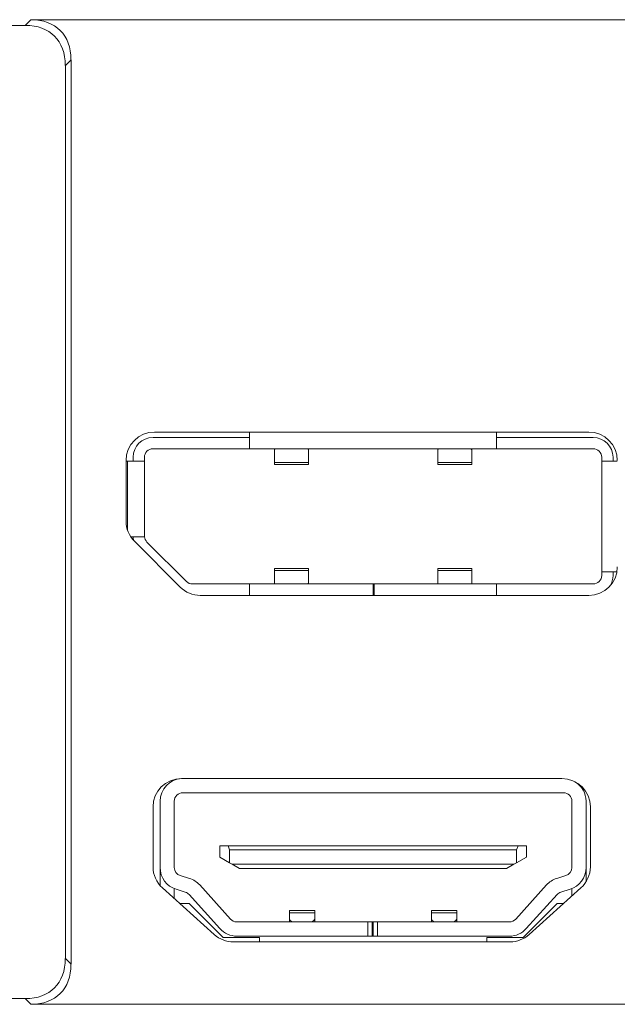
# Model space of a CAD drawing. Header units: millimetres. Extents: x 10000 to 10429, y -3552 to -3104.
# Tile 31 of 44: x 10252 to 10273, y -3522 to -3487. Entities that reach past the tile are written whole.
import ezdxf

# ---------------------------------------------------------------- set-up
doc = ezdxf.new("R2010")
doc.units = ezdxf.units.MM
doc.layers.add('1', color=7, linetype='Continuous', true_color=0xffffff)

msp = doc.modelspace()

# ---------------------------------------------------------------- linework, layer by layer
at = {"layer": '1', "color": 7, "linetype": 'Continuous', "lineweight": 18}
for p, q in [((10252.631, -3487.125), (10252.831, -3486.925)), ((10309.425, -3486.925), (10252.831, -3486.925)), ((10252.631, -3487.125), (10168.219, -3487.125)), ((10254.245, -3488.339), (10254.045, -3488.539)), ((10254.245, -3488.339), (10254.245, -3520.181)), ((10254.045, -3519.981), (10254.045, -3488.539)), ((10260.532, -3501.635), (10257.132, -3501.635)), ((10272.482, -3501.445), (10257.182, -3501.445)), ((10260.532, -3501.435), (10260.532, -3502.035)), ((10269.232, -3501.435), (10269.232, -3502.035)), ((10272.632, -3501.635), (10269.232, -3501.635)), ((10256.432, -3502.335), (10256.432, -3502.465)), ((10256.832, -3502.465), (10256.832, -3502.335)), ((10257.132, -3502.035), (10260.532, -3502.035)), ((10260.532, -3502.035), (10269.232, -3502.035)), ((10261.409, -3502.035), (10261.409, -3502.08)), ((10261.409, -3502.08), (10261.409, -3502.515)), ((10262.604, -3502.08), (10262.604, -3502.035)), ((10262.604, -3502.515), (10262.604, -3502.08)), ((10267.159, -3502.08), (10267.159, -3502.035)), ((10267.159, -3502.515), (10267.159, -3502.08)), ((10268.354, -3502.035), (10268.354, -3502.08)), ((10268.354, -3502.08), (10268.354, -3502.515)), ((10269.232, -3502.035), (10272.632, -3502.035)), ((10272.932, -3502.335), (10272.932, -3502.465)), ((10273.332, -3502.465), (10273.332, -3502.335)), ((10256.182, -3502.445), (10256.182, -3504.581)), ((10256.182, -3502.465), (10256.232, -3502.465)), ((10256.232, -3502.465), (10256.232, -3504.893)), ((10256.232, -3502.465), (10256.832, -3502.465)), ((10256.832, -3505.135), (10256.832, -3502.465)), ((10261.409, -3502.585), (10261.409, -3502.515)), ((10262.604, -3502.515), (10261.409, -3502.515)), ((10261.409, -3502.585), (10262.604, -3502.585)), ((10262.604, -3502.515), (10262.604, -3502.585)), ((10267.159, -3502.585), (10267.159, -3502.515)), ((10268.354, -3502.515), (10267.159, -3502.515)), ((10267.159, -3502.585), (10268.354, -3502.585)), ((10268.354, -3502.515), (10268.354, -3502.585)), ((10273.482, -3502.465), (10272.932, -3502.465)), ((10272.932, -3502.465), (10272.932, -3506.365)), ((10256.349, -3505.135), (10256.832, -3505.135)), ((10258.089, -3506.902), (10256.475, -3505.288)), ((10258.31, -3506.707), (10256.92, -3505.317)), ((10262.604, -3506.245), (10261.409, -3506.245)), ((10261.409, -3506.315), (10261.409, -3506.245)), ((10261.409, -3506.315), (10262.604, -3506.315)), ((10261.409, -3506.75), (10261.409, -3506.315)), ((10262.604, -3506.245), (10262.604, -3506.315)), ((10262.604, -3506.315), (10262.604, -3506.75)), ((10268.354, -3506.245), (10267.159, -3506.245)), ((10267.159, -3506.315), (10267.159, -3506.245)), ((10267.159, -3506.315), (10267.159, -3506.75)), ((10267.159, -3506.315), (10268.354, -3506.315)), ((10268.354, -3506.245), (10268.354, -3506.315)), ((10268.354, -3506.75), (10268.354, -3506.315)), ((10272.932, -3506.365), (10272.932, -3506.495)), ((10273.467, -3506.365), (10272.932, -3506.365)), ((10273.332, -3506.495), (10273.332, -3506.365)), ((10260.532, -3506.795), (10258.522, -3506.795)), ((10264.882, -3506.795), (10260.532, -3506.795)), ((10260.532, -3506.795), (10260.532, -3507.195)), ((10261.409, -3506.795), (10261.409, -3506.75)), ((10262.604, -3506.75), (10262.604, -3506.795)), ((10264.922, -3506.795), (10264.882, -3506.795)), ((10264.882, -3506.795), (10264.882, -3507.195)), ((10264.922, -3506.795), (10264.922, -3507.195)), ((10269.232, -3506.795), (10264.922, -3506.795)), ((10267.159, -3506.75), (10267.159, -3506.795)), ((10268.354, -3506.795), (10268.354, -3506.75)), ((10272.632, -3506.795), (10269.232, -3506.795)), ((10269.232, -3506.795), (10269.232, -3507.195)), ((10272.482, -3507.195), (10258.796, -3507.195)), ((10258.132, -3513.646), (10271.532, -3513.646)), ((10258.182, -3514.145), (10271.582, -3514.145)), ((10257.382, -3514.445), (10257.382, -3516.778)), ((10257.882, -3516.778), (10257.882, -3514.445)), ((10271.882, -3514.445), (10271.882, -3516.778)), ((10272.382, -3516.778), (10272.382, -3514.445)), ((10257.132, -3516.751), (10257.132, -3514.646)), ((10272.532, -3514.646), (10272.532, -3516.751)), ((10259.482, -3516.011), (10259.774, -3516.011)), ((10259.482, -3516.011), (10259.482, -3516.411)), ((10259.774, -3516.011), (10269.989, -3516.011)), ((10259.774, -3516.011), (10259.826, -3516.161)), ((10259.826, -3516.61), (10259.826, -3516.161)), ((10259.826, -3516.161), (10269.937, -3516.161)), ((10269.989, -3516.011), (10269.937, -3516.161)), ((10269.937, -3516.161), (10269.937, -3516.61)), ((10270.282, -3516.011), (10269.989, -3516.011)), ((10270.282, -3516.411), (10270.282, -3516.011)), ((10259.826, -3516.61), (10259.482, -3516.411)), ((10270.282, -3516.411), (10269.937, -3516.61)), ((10257.382, -3517.412), (10257.382, -3516.778)), ((10259.922, -3516.665), (10259.826, -3516.61)), ((10260.182, -3516.815), (10259.922, -3516.665)), ((10269.842, -3516.665), (10259.922, -3516.665)), ((10269.582, -3516.815), (10260.182, -3516.815)), ((10269.582, -3516.815), (10269.842, -3516.665)), ((10269.937, -3516.61), (10269.842, -3516.665)), ((10272.382, -3517.277), (10272.382, -3516.778)), ((10258.094, -3517.065), (10258.416, -3517.164)), ((10271.348, -3517.164), (10271.669, -3517.065)), ((10259.29, -3519.139), (10257.463, -3517.494)), ((10257.882, -3517.52), (10257.882, -3517.796)), ((10258.269, -3517.642), (10257.948, -3517.543)), ((10258.776, -3517.393), (10259.859, -3518.596)), ((10269.905, -3518.596), (10270.987, -3517.393)), ((10272.201, -3517.494), (10270.374, -3519.139)), ((10271.816, -3517.543), (10271.494, -3517.642)), ((10271.882, -3517.52), (10271.882, -3517.781)), ((10259.487, -3518.93), (10258.405, -3517.728)), ((10271.359, -3517.728), (10270.276, -3518.93)), ((10258.402, -3518.045), (10258.075, -3518.045)), ((10258.402, -3518.045), (10259.602, -3519.245)), ((10262.827, -3518.295), (10261.937, -3518.295)), ((10261.937, -3518.295), (10261.937, -3518.369)), ((10262.827, -3518.369), (10262.827, -3518.295)), ((10267.827, -3518.295), (10266.937, -3518.295)), ((10266.937, -3518.369), (10266.937, -3518.295)), ((10267.827, -3518.295), (10267.827, -3518.369)), ((10270.162, -3519.245), (10271.362, -3518.045)), ((10271.362, -3518.045), (10271.589, -3518.045)), ((10261.937, -3518.369), (10262.827, -3518.369)), ((10261.937, -3518.579), (10261.937, -3518.369)), ((10261.937, -3518.695), (10261.937, -3518.579)), ((10262.827, -3518.369), (10262.827, -3518.579)), ((10262.827, -3518.579), (10262.827, -3518.695)), ((10266.937, -3518.369), (10266.937, -3518.579)), ((10266.937, -3518.369), (10267.827, -3518.369)), ((10266.937, -3518.579), (10266.937, -3518.695)), ((10267.827, -3518.579), (10267.827, -3518.369)), ((10267.827, -3518.695), (10267.827, -3518.579)), ((10264.702, -3518.695), (10260.082, -3518.695)), ((10264.702, -3518.695), (10264.852, -3518.695)), ((10264.702, -3519.195), (10264.702, -3518.695)), ((10264.852, -3518.695), (10264.882, -3518.695)), ((10264.852, -3519.195), (10264.852, -3518.695)), ((10265.032, -3518.695), (10264.882, -3518.695)), ((10264.882, -3518.695), (10264.882, -3519.195)), ((10269.682, -3518.695), (10265.032, -3518.695)), ((10265.032, -3518.695), (10265.032, -3519.195)), ((10260.882, -3519.245), (10259.602, -3519.245)), ((10260.082, -3519.195), (10264.702, -3519.195)), ((10260.882, -3519.396), (10260.882, -3519.245)), ((10264.702, -3519.195), (10264.852, -3519.195)), ((10264.882, -3519.195), (10264.852, -3519.195)), ((10264.882, -3519.195), (10265.032, -3519.195)), ((10265.032, -3519.195), (10269.682, -3519.195)), ((10270.162, -3519.245), (10268.882, -3519.245)), ((10268.882, -3519.245), (10268.882, -3519.396)), ((10269.705, -3519.396), (10259.959, -3519.396)), ((10254.045, -3519.981), (10254.245, -3520.181)), ((10168.219, -3521.395), (10252.631, -3521.395)), ((10252.831, -3521.595), (10252.631, -3521.395)), ((10309.425, -3521.595), (10252.831, -3521.595))]:
    msp.add_line(p, q, dxfattribs=at)
for centre, radius, start, end in [((10257.182, -3502.445), 1, 90, 180), ((10257.132, -3502.335), 0.7, 90, 180), ((10272.482, -3502.445), 1, 0, 90), ((10272.632, -3502.335), 0.7, 0, 90), ((10257.132, -3502.335), 0.3, 90, 180), ((10272.632, -3502.335), 0.3, 0, 90), ((10257.182, -3504.581), 1, 180, 225), ((10257.132, -3505.105), 0.7, 182.4502, 192.9461), ((10257.132, -3505.105), 0.3, 185.7081, 225), ((10272.482, -3506.195), 1, 270, 0), ((10272.632, -3506.495), 0.3, 270, 0), ((10272.632, -3506.495), 0.7, 328.7307, 0), ((10258.522, -3506.495), 0.3, 225, 270), ((10258.796, -3506.195), 1, 225, 270), ((10258.132, -3514.646), 1, 90, 180), ((10258.182, -3514.445), 0.8, 92.7407, 180), ((10271.532, -3514.646), 1, 0, 90), ((10271.582, -3514.445), 0.8, 0, 59.2411), ((10258.182, -3514.445), 0.3, 90, 180), ((10271.582, -3514.445), 0.3, 0, 90), ((10258.132, -3516.751), 1, 180, 228), ((10258.182, -3516.778), 0.8, 180, 253), ((10258.182, -3516.778), 0.3, 180, 253), ((10271.582, -3516.778), 0.3, 287, 0), ((10271.582, -3516.778), 0.8, 287, 0), ((10271.532, -3516.751), 1, 312, 0), ((10258.182, -3517.929), 0.8, 42, 73), ((10271.582, -3517.929), 0.8, 107, 138), ((10257.182, -3517.796), 0.7, 354.1428, 0), ((10258.182, -3517.929), 0.3, 42, 73), ((10271.582, -3517.929), 0.3, 107, 138), ((10260.082, -3518.395), 0.3, 222, 270), ((10269.682, -3518.395), 0.3, 270, 318), ((10260.082, -3518.395), 0.8, 222, 270), ((10269.682, -3518.395), 0.8, 270, 318), ((10259.959, -3518.396), 1, 228, 270), ((10269.705, -3518.396), 1, 270, 312)]:
    msp.add_arc(centre, radius, start, end, dxfattribs=at)
for centre, major_axis, ratio, start_param, end_param in [((10251.416, -3489.753), (-2.449, -2.449), 0.57735, 2.617994, 3.665191), ((10251.216, -3489.953), (-2.449, -2.449), 0.57735, 2.617994, 3.665191), ((10261.609, -3502.08), (0.2, 0), 0.469472, 2.643556, 3.141593), ((10262.404, -3502.08), (0.2, 0), 0.469472, 0, 0.498037), ((10267.359, -3502.08), (-0.2, 0), 0.469472, 5.785148, 6.283185), ((10268.154, -3502.08), (-0.2, 0), 0.469472, 3.141593, 3.63963), ((10261.609, -3506.75), (0.2, 0), 0.469472, 3.141593, 3.63963), ((10262.404, -3506.75), (0.2, 0), 0.469472, 5.785148, 6.283185), ((10267.359, -3506.75), (-0.2, 0), 0.469472, 0, 0.498037), ((10268.154, -3506.75), (-0.2, 0), 0.469472, 2.643556, 3.141593), ((10262.237, -3518.579), (0.3, 0), 0.5, 3.141593, 4.02011), ((10262.527, -3518.579), (0.3, 0), 0.5, 5.404668, 6.283185), ((10267.237, -3518.579), (-0.3, 0), 0.5, 0, 0.878518), ((10267.527, -3518.579), (-0.3, 0), 0.5, 2.263075, 3.141593), ((10251.216, -3518.567), (2.449, -2.449), 0.57735, 5.759587, 6.806784), ((10251.416, -3518.767), (2.449, -2.449), 0.57735, 5.759587, 6.806784)]:
    msp.add_ellipse(centre, major_axis=major_axis, ratio=ratio, start_param=start_param, end_param=end_param, dxfattribs=at)

doc.saveas('drawing.dxf')
